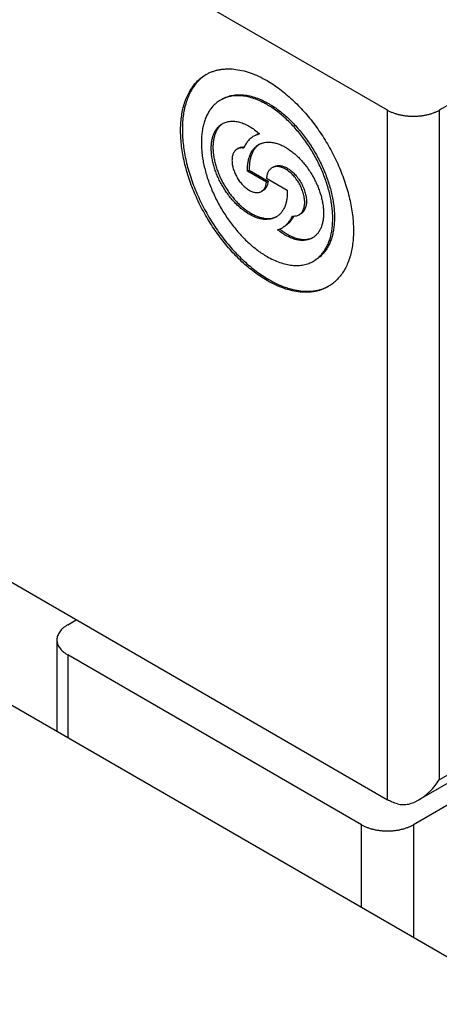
# Model space of a CAD drawing. Header units: inches. Extents: x 0 to 34, y 0 to 22.
# Tile 94 of 111: x 30.921 to 31.056, y 13.218 to 13.535. Entities that reach past the tile are written whole.
import ezdxf

# ---------------------------------------------------------------- set-up
doc = ezdxf.new("R2010")
doc.units = ezdxf.units.IN
doc.header["$LTSCALE"] = 1.87
doc.header["$MEASUREMENT"] = 0
doc.layers.get('0').update_dxf_attribs({"linetype": 'CONTINUOUS'})

msp = doc.modelspace()

# ---------------------------------------------------------------- linework, layer by layer
at = {"color": 7, "linetype": 'CONTINUOUS'}
for p, q in [((31.0396092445, 13.5053649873), (30.8948472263, 13.5889487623)), ((31.1272332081, 13.546313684), (31.0563125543, 13.5053649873)), ((31.0396092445, 13.2835679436), (31.0396092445, 13.5053649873)), ((31.0563125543, 13.5053649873), (31.0563125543, 13.2899968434)), ((30.9983900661, 13.497784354), (30.9965424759, 13.4970477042)), ((30.9917145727, 13.4932051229), (30.9911577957, 13.4928836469)), ((30.9945427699, 13.4857406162), (30.9950995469, 13.4860620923)), ((31.000634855, 13.4822231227), (30.9945427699, 13.4857406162)), ((30.9950995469, 13.4860620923), (31.001191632, 13.4825445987)), ((31.0029732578, 13.4871957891), (31.0024164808, 13.4868743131)), ((31.000634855, 13.4835089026), (31.0073314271, 13.4796423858)), ((31.000634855, 13.4822231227), (31.001191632, 13.4825445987)), ((30.999588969, 13.4795671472), (30.999032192, 13.4792456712)), ((31.0116987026, 13.472083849), (31.0111419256, 13.4717623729)), ((31.213122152, 13.3778739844), (31.0497269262, 13.2835316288)), ((31.0563125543, 13.2899968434), (31.2108162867, 13.3792053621)), ((30.8948472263, 13.3671517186), (31.0396092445, 13.2835679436)), ((30.8622932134, 13.3465454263), (31.0853373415, 13.2177616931)), ((30.9366055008, 13.3398293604), (30.9393866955, 13.3414351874)), ((30.9331461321, 13.3350072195), (30.9331461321, 13.3056355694)), ((31.0312575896, 13.2755341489), (30.9366055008, 13.3301850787)), ((30.9366055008, 13.3301850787), (30.9366055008, 13.30363816)), ((31.1426129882, 13.3301850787), (31.0479608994, 13.2755341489)), ((31.0312575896, 13.2489868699), (31.0312575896, 13.2755341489)), ((31.0479608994, 13.2755341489), (31.0479608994, 13.2393425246))]:
    msp.add_line(p, q, dxfattribs=at)
for centre, radius, start, end in [((30.9898963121, 13.4963576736), 0.0058095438, 123.0169645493, 126.3494911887), ((31.0005433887, 13.4913986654), 0.0068926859, 109.3739605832, 119.9788156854), ((31.0015797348, 13.489612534), 0.0058081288, 123.0312157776, 126.1548771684), ((31.0013992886, 13.4764403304), 0.005835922, 293.6902460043, 294.3711351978), ((31.0014090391, 13.4764189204), 0.0058123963, 294.3706722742, 296.6850720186), ((31.0005213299, 13.475772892), 0.0099318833, 332.7433480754, 333.5649362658), ((31.0020938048, 13.4740123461), 0.0073775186, 286.8705871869, 291.7814593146), ((31.0021745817, 13.4738075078), 0.0071573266, 291.9867023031, 299.984986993), ((31.0130864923, 13.4696873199), 0.0058285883, 293.6873041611, 295.1866030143)]:
    msp.add_arc(centre, radius, start, end, dxfattribs=at)
for points, knots in [([(31.0008210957, 13.4506139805), (31.0001255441, 13.4510155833), (30.9987366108, 13.4518786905), (30.996701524, 13.4533171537), (30.9946887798, 13.4549145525), (30.9927092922, 13.4566622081), (30.9907736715, 13.4585507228), (30.9888923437, 13.4605699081), (30.9870754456, 13.4627088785), (30.9853327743, 13.4649560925), (30.9836737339, 13.4672994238), (30.9821072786, 13.4697262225), (30.9806418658, 13.4722233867), (30.9792854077, 13.4747774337), (30.9780452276, 13.4773745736), (30.9769280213, 13.480000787), (30.975939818, 13.4826419), (30.9750859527, 13.4852836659), (30.9743710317, 13.487911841), (30.9737989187, 13.4905122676), (30.9733727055, 13.4930709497), (30.9730947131, 13.4955741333), (30.9729664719, 13.4980083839), (30.9729887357, 13.5003606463), (30.9731614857, 13.5026183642), (30.9734839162, 13.5047693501), (30.9738802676, 13.5064813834), (30.97427258, 13.5077842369), (30.974704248, 13.5090153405), (30.9753307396, 13.5104706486), (30.9762296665, 13.5120859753), (30.9772635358, 13.5135431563), (30.9784271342, 13.5148336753), (30.9797139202, 13.5159496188), (30.9806514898, 13.5165741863), (30.9811351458, 13.5168534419)], [0, 0, 0, 0, 0.0306653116, 0.0623883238, 0.0951022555, 0.1287253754, 0.163163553, 0.198312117, 0.2340576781, 0.2702798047, 0.3068526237, 0.3436463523, 0.3805287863, 0.4173667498, 0.4540275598, 0.4903804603, 0.5262981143, 0.5616581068, 0.5963445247, 0.6302496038, 0.6632755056, 0.6953361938, 0.7263595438, 0.7562895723, 0.7850890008, 0.8127419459, 0.8392569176, 0.8521008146, 0.8646761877, 0.8890532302, 0.9124932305, 0.935128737, 0.9571250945, 0.9786767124, 1, 1, 1, 1]), ([(30.9811434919, 13.5168401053), (30.980911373, 13.5166904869), (30.980455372, 13.5163757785), (30.9795786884, 13.5156860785), (30.9785513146, 13.5147100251), (30.977446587, 13.5133760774), (30.9764701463, 13.5118821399), (30.9756269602, 13.5102366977), (30.9749209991, 13.5084486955), (30.9743555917, 13.5065276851), (30.9739333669, 13.5044837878), (30.9736562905, 13.5023277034), (30.9735256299, 13.5000706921), (30.9735419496, 13.49772454), (30.9737050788, 13.4953015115), (30.9740141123, 13.4928142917), (30.9744673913, 13.49027592), (30.975062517, 13.487699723), (30.975796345, 13.4850992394), (30.9766650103, 13.48248815), (30.9776639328, 13.4798801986), (30.9787878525, 13.4772891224), (30.9800308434, 13.4747285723), (30.9813863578, 13.4722120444), (30.9828472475, 13.4697528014), (30.9844058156, 13.4673638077), (30.9860538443, 13.4650576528), (30.9877826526, 13.4628464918), (30.9895831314, 13.4607419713), (30.9914458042, 13.4587551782), (30.9933608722, 13.4568965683), (30.9953182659, 13.4551759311), (30.9973077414, 13.4536022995), (30.9993187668, 13.4521840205), (31.0006908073, 13.4513321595), (31.0013778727, 13.4509354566)], [0, 0, 0, 0, 0.0106307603, 0.0213110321, 0.0429175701, 0.0650336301, 0.0878388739, 0.1114834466, 0.136085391, 0.1617305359, 0.1884739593, 0.2163424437, 0.2453372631, 0.2754370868, 0.306600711, 0.3387696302, 0.371870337, 0.405816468, 0.4405106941, 0.4758465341, 0.5117099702, 0.5479810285, 0.5845352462, 0.6212451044, 0.6579814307, 0.6946147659, 0.7310167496, 0.7670615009, 0.8026270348, 0.8375967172, 0.8718607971, 0.9053179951, 0.9378772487, 0.9694594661, 1, 1, 1, 1]), ([(30.9811351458, 13.5168534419), (30.981457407, 13.5170395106), (30.9821197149, 13.5173851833), (30.9831572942, 13.5178192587), (30.9842375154, 13.5181684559), (30.9853575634, 13.5184319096), (30.9865147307, 13.5186090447), (30.9881219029, 13.5187311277), (30.9902181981, 13.5186583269), (30.9928005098, 13.5182249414), (30.9954563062, 13.5174506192), (30.9981603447, 13.5163439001), (30.9999329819, 13.5154157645), (31.0008210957, 13.5149029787)], [0, 0, 0, 0, 0.0539094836, 0.108077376, 0.1627559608, 0.2181857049, 0.2745904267, 0.3321734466, 0.4514986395, 0.5773848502, 0.7105731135, 0.8514316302, 1, 1, 1, 1]), ([(31.0008210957, 13.5149029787), (31.0015166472, 13.5145013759), (31.0029055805, 13.5136382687), (31.0049406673, 13.5121998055), (31.0069534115, 13.5106024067), (31.0089328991, 13.5088547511), (31.0108685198, 13.5069662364), (31.0127498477, 13.5049470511), (31.0145667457, 13.5028080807), (31.016309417, 13.5005608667), (31.0179684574, 13.4982175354), (31.0195349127, 13.4957907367), (31.0210003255, 13.4932935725), (31.0223567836, 13.4907395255), (31.0235969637, 13.4881423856), (31.02471417, 13.4855161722), (31.0257023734, 13.4828750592), (31.0265562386, 13.4802332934), (31.0272711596, 13.4776051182), (31.0278432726, 13.4750046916), (31.0282694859, 13.4724460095), (31.0285474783, 13.4699428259), (31.0286757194, 13.4675085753), (31.0286534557, 13.4651563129), (31.0284807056, 13.462898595), (31.0281582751, 13.4607476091), (31.0277619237, 13.4590355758), (31.0273696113, 13.4577327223), (31.0269379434, 13.4565016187), (31.0263114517, 13.4550463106), (31.0254125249, 13.4534309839), (31.0243786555, 13.4519738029), (31.0232150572, 13.4506832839), (31.0219282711, 13.4495673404), (31.0209907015, 13.4489427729), (31.0205070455, 13.4486635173)], [0, 0, 0, 0, 0.0306653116, 0.0623883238, 0.0951022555, 0.1287253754, 0.163163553, 0.198312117, 0.2340576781, 0.2702798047, 0.3068526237, 0.3436463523, 0.3805287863, 0.4173667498, 0.4540275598, 0.4903804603, 0.5262981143, 0.5616581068, 0.5963445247, 0.6302496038, 0.6632755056, 0.6953361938, 0.7263595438, 0.7562895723, 0.7850890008, 0.8127419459, 0.8392569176, 0.8521008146, 0.8646761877, 0.8890532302, 0.9124932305, 0.935128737, 0.9571250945, 0.9786767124, 1, 1, 1, 1]), ([(31.0008210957, 13.5071882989), (31.0001461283, 13.5075780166), (30.9987989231, 13.5082834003), (30.9967438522, 13.5091245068), (30.994725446, 13.5097129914), (30.9927628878, 13.5100423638), (30.9911697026, 13.5100976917), (30.989948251, 13.5100049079), (30.9890688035, 13.5098702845), (30.9882175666, 13.509670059), (30.9873965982, 13.5094046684), (30.9866080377, 13.5090747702), (30.9861046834, 13.5088120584), (30.985859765, 13.5086706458)], [0, 0, 0, 0, 0.1485684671, 0.2894269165, 0.4226151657, 0.5485013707, 0.6678265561, 0.7254095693, 0.7818142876, 0.8372440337, 0.8919226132, 0.9460905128, 1, 1, 1, 1]), ([(30.9864165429, 13.5089921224), (30.9866614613, 13.509133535), (30.9871648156, 13.5093962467), (30.9879533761, 13.5097261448), (30.9887743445, 13.5099915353), (30.9896255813, 13.5101917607), (30.9905050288, 13.510326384), (30.9917264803, 13.5104191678), (30.9933196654, 13.5103638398), (30.9952822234, 13.5100344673), (30.9973006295, 13.5094459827), (30.9993557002, 13.5086048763), (31.0007029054, 13.5078994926), (31.0013778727, 13.507509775)], [0, 0, 0, 0, 0.0539094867, 0.1080773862, 0.1627559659, 0.2181857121, 0.2745904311, 0.3321734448, 0.4514986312, 0.5773848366, 0.7105730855, 0.8514315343, 1, 1, 1, 1]), ([(30.985859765, 13.5086706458), (30.9854921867, 13.5084584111), (30.9847796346, 13.5079837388), (30.9838016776, 13.5071356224), (30.9829173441, 13.5061548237), (30.9821316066, 13.5050473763), (30.9814484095, 13.5038196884), (30.9808711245, 13.5024786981), (30.980402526, 13.5010317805), (30.980044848, 13.4994867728), (30.9797997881, 13.4978519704), (30.9796685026, 13.4961361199), (30.9796515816, 13.4943483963), (30.9797490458, 13.4924983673), (30.9799603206, 13.4905959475), (30.9802842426, 13.48865135), (30.9807190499, 13.4866750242), (30.9812623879, 13.4846776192), (30.9819113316, 13.4826698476), (30.9829180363, 13.4799793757), (30.9844172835, 13.4766623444), (30.9865562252, 13.4728342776), (30.9886013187, 13.4698072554), (30.9903743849, 13.4675207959), (30.9917552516, 13.465895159), (30.9931850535, 13.4643605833), (30.9946561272, 13.462925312), (30.9961605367, 13.4615970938), (30.997690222, 13.4603830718), (30.9992368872, 13.4592898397), (31.0002924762, 13.4586338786), (31.0008210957, 13.4583286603)], [0, 0, 0, 0, 0.0213245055, 0.0428773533, 0.0648749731, 0.0875117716, 0.11095312, 0.1353315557, 0.1607459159, 0.187262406, 0.2149169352, 0.2437180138, 0.2736497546, 0.304674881, 0.3367374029, 0.3697651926, 0.4036722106, 0.4383606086, 0.4737226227, 0.5096423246, 0.582643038, 0.6563509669, 0.7297047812, 0.7659289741, 0.8016765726, 0.8368271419, 0.8712672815, 0.9048923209, 0.9376081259, 0.9693329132, 1, 1, 1, 1]), ([(31.0157824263, 13.4568463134), (31.0161500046, 13.4570585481), (31.0168625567, 13.4575332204), (31.0178405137, 13.4583813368), (31.0187248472, 13.4593621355), (31.0195105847, 13.4604695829), (31.0201937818, 13.4616972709), (31.0207710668, 13.4630382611), (31.0212396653, 13.4644851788), (31.0215973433, 13.4660301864), (31.0218424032, 13.4676649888), (31.0219736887, 13.4693808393), (31.0219906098, 13.4711685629), (31.0218931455, 13.4730185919), (31.0216818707, 13.4749210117), (31.0213579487, 13.4768656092), (31.0209231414, 13.478841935), (31.0203798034, 13.48083934), (31.0197308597, 13.4828471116), (31.018724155, 13.4855375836), (31.0172249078, 13.4888546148), (31.0150859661, 13.4926826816), (31.0130408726, 13.4957097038), (31.0112678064, 13.4979961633), (31.0098869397, 13.4996218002), (31.0084571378, 13.5011563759), (31.0069860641, 13.5025916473), (31.0054816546, 13.5039198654), (31.0039519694, 13.5051338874), (31.0024053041, 13.5062271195), (31.0013497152, 13.5068830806), (31.0008210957, 13.5071882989)], [0, 0, 0, 0, 0.0213245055, 0.0428773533, 0.0648749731, 0.0875117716, 0.11095312, 0.1353315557, 0.1607459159, 0.187262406, 0.2149169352, 0.2437180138, 0.2736497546, 0.304674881, 0.3367374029, 0.3697651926, 0.4036722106, 0.4383606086, 0.4737226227, 0.5096423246, 0.582643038, 0.6563509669, 0.7297047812, 0.7659289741, 0.8016765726, 0.8368271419, 0.8712672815, 0.9048923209, 0.9376081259, 0.9693329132, 1, 1, 1, 1]), ([(31.0013778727, 13.507509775), (31.0019064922, 13.5072045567), (31.0029620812, 13.5065485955), (31.0045087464, 13.5054553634), (31.0060384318, 13.5042413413), (31.0075428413, 13.5029131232), (31.009013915, 13.5014778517), (31.0104437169, 13.499943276), (31.0118245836, 13.4983176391), (31.0135976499, 13.4960311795), (31.0156427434, 13.4930041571), (31.0177816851, 13.4891760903), (31.0192809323, 13.4858590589), (31.020287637, 13.4831685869), (31.0209365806, 13.4811608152), (31.0214799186, 13.4791634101), (31.0219147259, 13.4771870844), (31.0222386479, 13.4752424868), (31.0224499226, 13.473340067), (31.0225473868, 13.471490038), (31.0225304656, 13.4697023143), (31.0223991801, 13.4679864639), (31.0221541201, 13.4663516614), (31.021796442, 13.4648066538), (31.0213278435, 13.4633597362), (31.0207505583, 13.462018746), (31.0200673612, 13.4607910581), (31.0192816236, 13.4596836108), (31.01839729, 13.4587028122), (31.0174193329, 13.4578546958), (31.0167067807, 13.4573800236), (31.0163392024, 13.4571677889)], [0, 0, 0, 0, 0.0306670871, 0.0623918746, 0.0951076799, 0.1287327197, 0.1631728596, 0.1983234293, 0.2340710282, 0.2702952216, 0.3436490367, 0.4173569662, 0.49035768, 0.5262773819, 0.5616393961, 0.596327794, 0.630234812, 0.6632626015, 0.6953251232, 0.7263502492, 0.7562819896, 0.7850830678, 0.8127375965, 0.8392540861, 0.8646684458, 0.8890468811, 0.912488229, 0.9351250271, 0.9571226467, 0.9786754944, 1, 1, 1, 1]), ([(31.0563125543, 13.5053649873), (31.0560327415, 13.5052034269), (31.0554460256, 13.5048977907), (31.0545149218, 13.5045007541), (31.0535211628, 13.5041581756), (31.0524742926, 13.5038733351), (31.051384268, 13.503648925), (31.0502615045, 13.5034870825), (31.0491167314, 13.5033893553), (31.0479608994, 13.5033566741), (31.0468050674, 13.5033893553), (31.0456602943, 13.5034870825), (31.0445375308, 13.503648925), (31.0434475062, 13.5038733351), (31.042400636, 13.5041581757), (31.041406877, 13.5045007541), (31.0404757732, 13.5048977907), (31.0398890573, 13.5052034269), (31.0396092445, 13.5053649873)], [0, 0, 0, 0, 0.055839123, 0.114179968, 0.1747838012, 0.2373540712, 0.3015492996, 0.3669929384, 0.4332828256, 0.5000000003, 0.5667171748, 0.633007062, 0.6984507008, 0.762645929, 0.8252161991, 0.8858200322, 0.9441608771, 1, 1, 1, 1]), ([(31.0037568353, 13.471062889), (31.003615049, 13.4709810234), (31.0033236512, 13.470828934), (31.0028671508, 13.4706379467), (31.002391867, 13.4704843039), (31.0017290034, 13.4703283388), (31.0008540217, 13.4702306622), (30.9997606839, 13.470268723), (30.9986243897, 13.4704593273), (30.9974559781, 13.4707999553), (30.9962661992, 13.4712868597), (30.9950660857, 13.4719151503), (30.9938668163, 13.4726787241), (30.9926796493, 13.4735702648), (30.9915157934, 13.4745812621), (30.9903862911, 13.4757020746), (30.9893018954, 13.4769220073), (30.9882729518, 13.4782294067), (30.9873092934, 13.4796117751), (30.9864201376, 13.4810558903), (30.9856139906, 13.4825479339), (30.9848985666, 13.4840736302), (30.9842807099, 13.4856183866), (30.9837663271, 13.4871674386), (30.983360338, 13.4887060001), (30.9830666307, 13.4902194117), (30.9828880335, 13.4916932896), (30.9828263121, 13.4931136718), (30.9828821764, 13.4944671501), (30.9830553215, 13.495740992), (30.9833444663, 13.496923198), (30.9837474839, 13.4980025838), (30.9842611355, 13.4989685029), (30.9847831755, 13.4996774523), (30.9852496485, 13.5001735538), (30.9856203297, 13.5005083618), (30.9860139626, 13.5008082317), (30.9862913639, 13.5009845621), (30.9864331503, 13.5010664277)], [0, 0, 0, 0, 0.0112447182, 0.022543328, 0.033948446, 0.0455102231, 0.0692690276, 0.0941582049, 0.1204157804, 0.1481963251, 0.1775766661, 0.2085650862, 0.2411113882, 0.2751163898, 0.3104403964, 0.3469107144, 0.3843282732, 0.4224735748, 0.4611121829, 0.499999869, 0.5388875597, 0.5775261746, 0.6156714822, 0.653089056, 0.6895593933, 0.7248834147, 0.7588884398, 0.7914347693, 0.8224232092, 0.8518035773, 0.8795841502, 0.9058417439, 0.9307309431, 0.9544897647, 0.9660515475, 0.9774566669, 0.9887552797, 1, 1, 1, 1]), ([(30.9864327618, 13.5010218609), (30.9861777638, 13.5008325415), (30.985691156, 13.5004053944), (30.9850589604, 13.4996461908), (30.9845224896, 13.4987700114), (30.9840861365, 13.4977854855), (30.9837529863, 13.4967015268), (30.9835254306, 13.4955277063), (30.9834050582, 13.4942742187), (30.9833926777, 13.492951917), (30.9834882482, 13.491572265), (30.9836908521, 13.4901472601), (30.9839986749, 13.4886893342), (30.9844089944, 13.487211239), (30.9849182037, 13.4857259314), (30.9855218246, 13.4842464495), (30.9862145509, 13.4827857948), (30.9869902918, 13.4813568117), (30.987842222, 13.4799720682), (30.9887628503, 13.4786437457), (30.9897440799, 13.4773835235), (30.9907772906, 13.4762024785), (30.9918534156, 13.4751109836), (30.9929630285, 13.4741186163), (30.9940964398, 13.4732340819), (30.9952437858, 13.472465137), (30.996395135, 13.4718185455), (30.9975405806, 13.4713000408), (30.9986703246, 13.4709143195), (30.9997747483, 13.4706650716), (31.0008443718, 13.4705549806), (31.0018699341, 13.4705858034), (31.0028417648, 13.4707580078), (31.0034534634, 13.4709686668), (31.0037441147, 13.4710961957)], [0, 0, 0, 0, 0.0224850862, 0.0456117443, 0.0696956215, 0.0949850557, 0.1216553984, 0.1498113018, 0.1794932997, 0.2106860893, 0.2433267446, 0.2773124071, 0.3125070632, 0.3487475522, 0.385848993, 0.4236095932, 0.4618152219, 0.5002436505, 0.5386686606, 0.5768641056, 0.6146079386, 0.6516863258, 0.6878979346, 0.723058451, 0.7570054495, 0.7896038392, 0.820751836, 0.8503878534, 0.8784981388, 0.9051250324, 0.9303752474, 0.9544263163, 0.9775287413, 1, 1, 1, 1]), ([(30.9864331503, 13.5010664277), (30.9866241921, 13.5011767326), (30.9870210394, 13.5013764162), (30.9876505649, 13.5016077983), (30.9883125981, 13.5017706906), (30.9890039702, 13.5018644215), (30.9897215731, 13.5018887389), (30.9904622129, 13.5018436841), (30.9912226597, 13.5017295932), (30.9919996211, 13.5015470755), (30.9927897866, 13.5012970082), (30.9938757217, 13.5008673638), (30.9952453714, 13.5001613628), (30.9968554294, 13.4990863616), (30.9978827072, 13.4982409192), (30.9983900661, 13.497784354)], [0, 0, 0, 0, 0.0501055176, 0.1006446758, 0.152032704, 0.2046504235, 0.2588321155, 0.314858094, 0.3729514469, 0.4332782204, 0.4959499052, 0.5610272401, 0.6983520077, 0.8449717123, 1, 1, 1, 1]), ([(30.9965424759, 13.4970477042), (30.9963663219, 13.4969459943), (30.996022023, 13.4967260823), (30.9955350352, 13.4963500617), (30.9950781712, 13.4959285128), (30.9945053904, 13.4953014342), (30.9938701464, 13.4944020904), (30.9934721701, 13.4936062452), (30.9932960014, 13.4931874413)], [0, 0, 0, 0, 0.118907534, 0.2384445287, 0.3592238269, 0.4818267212, 0.734399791, 1, 1, 1, 1]), ([(30.9945427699, 13.4857406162), (30.9945239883, 13.4862280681), (30.9945270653, 13.4871792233), (30.9946632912, 13.4885600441), (30.99492993, 13.4898432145), (30.9953248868, 13.4910151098), (30.9958447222, 13.4920629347), (30.9963842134, 13.492830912), (30.9968711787, 13.4933660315), (30.9972597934, 13.4937255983), (30.997674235, 13.4940461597), (30.9979673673, 13.4942335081), (30.9981173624, 13.4943201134)], [0, 0, 0, 0, 0.1499558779, 0.2919281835, 0.4258394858, 0.5519758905, 0.6710454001, 0.7842187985, 0.8391368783, 0.893228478, 0.9467569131, 1, 1, 1, 1]), ([(30.9981399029, 13.4942924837), (30.9978792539, 13.4941009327), (30.9973820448, 13.4936673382), (30.9967376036, 13.4928936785), (30.9961926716, 13.4919986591), (30.9957518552, 13.4909914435), (30.995418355, 13.4898815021), (30.9951946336, 13.488678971), (30.9950822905, 13.4873947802), (30.9950821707, 13.4865130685), (30.9950995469, 13.4860620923)], [0, 0, 0, 0, 0.1063977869, 0.215871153, 0.3299717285, 0.4499139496, 0.5765467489, 0.710366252, 0.851549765, 1, 1, 1, 1]), ([(30.9981173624, 13.4943201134), (30.9982591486, 13.4944019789), (30.998550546, 13.4945540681), (30.9990070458, 13.4947450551), (30.9994823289, 13.4948986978), (31.0001451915, 13.4950546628), (31.001020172, 13.4951523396), (31.002113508, 13.4951142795), (31.0032498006, 13.4949236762), (31.0044182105, 13.4945830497), (31.0056079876, 13.4940961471), (31.0068080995, 13.4934678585), (31.0080073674, 13.4927042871), (31.0091945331, 13.4918127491), (31.0103583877, 13.4908017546), (31.0114878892, 13.4896809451), (31.0125722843, 13.4884610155), (31.0136012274, 13.4871536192), (31.014564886, 13.4857712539), (31.0154540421, 13.4843271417), (31.0162601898, 13.4828351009), (31.0169756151, 13.4813094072), (31.0175934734, 13.4797646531), (31.018107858, 13.4782156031), (31.0185138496, 13.4766770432), (31.0188075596, 13.4751636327), (31.0189861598, 13.4736897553), (31.0190478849, 13.4722693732), (31.0189920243, 13.4709158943), (31.0188188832, 13.4696420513), (31.0185297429, 13.4684598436), (31.0181267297, 13.4673804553), (31.0176130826, 13.4664145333), (31.0170910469, 13.4657055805), (31.016624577, 13.4652094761), (31.0162538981, 13.4648746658), (31.0158602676, 13.4645747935), (31.0155828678, 13.4643984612), (31.0154410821, 13.4643165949)], [0, 0, 0, 0, 0.0112447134, 0.0225433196, 0.0339484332, 0.0455102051, 0.0692689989, 0.0941581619, 0.1204157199, 0.1481962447, 0.177576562, 0.2085649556, 0.2411112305, 0.2751162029, 0.3104401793, 0.3469104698, 0.3843280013, 0.4224732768, 0.4611118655, 0.4999995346, 0.5388872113, 0.5775258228, 0.6156711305, 0.6530887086, 0.6895590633, 0.7248831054, 0.7588881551, 0.7914345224, 0.8224230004, 0.8518034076, 0.8795840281, 0.9058416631, 0.930730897, 0.9544897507, 0.9660515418, 0.9774566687, 0.9887552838, 1, 1, 1, 1]), ([(30.9911578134, 13.4928836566), (30.991028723, 13.4928091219), (30.9907805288, 13.4926359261), (30.9904525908, 13.4923131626), (30.9901705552, 13.4919300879), (30.9899370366, 13.4914910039), (30.9897538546, 13.491000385), (30.9896224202, 13.4904630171), (30.9895437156, 13.4898839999), (30.9895183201, 13.4892687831), (30.9895463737, 13.4886231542), (30.9896275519, 13.4879532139), (30.9897610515, 13.487265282), (30.9900099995, 13.4863219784), (30.9904442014, 13.4851419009), (30.9911332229, 13.4837772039), (30.9919706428, 13.4824981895), (30.9927755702, 13.4815321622), (30.9934680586, 13.4808449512), (30.9939970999, 13.4803853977), (30.9945367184, 13.4799801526), (30.9950818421, 13.479633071), (30.995627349, 13.4793474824), (30.9961681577, 13.4791261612), (30.9966992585, 13.4789713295), (30.9972157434, 13.478884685), (30.9977127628, 13.478867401), (30.9981855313, 13.4789201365), (30.9986290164, 13.4790427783), (30.9989030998, 13.479171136), (30.9990321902, 13.4792456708)], [0, 0, 0, 0, 0.0225278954, 0.0454805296, 0.0692442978, 0.0941386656, 0.1204017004, 0.1481880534, 0.1775745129, 0.2085693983, 0.2411225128, 0.275134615, 0.3104660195, 0.3469439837, 0.4224885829, 0.4999995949, 0.577510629, 0.6530553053, 0.6895333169, 0.7248647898, 0.7588769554, 0.7914301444, 0.8224251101, 0.8518116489, 0.8795980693, 0.9058611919, 0.930755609, 0.9545194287, 0.9774720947, 1, 1, 1, 1]), ([(30.9932960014, 13.4931874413), (30.9931020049, 13.4932229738), (30.9927195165, 13.4932661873), (30.9921565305, 13.4932385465), (30.9916304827, 13.4931158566), (30.9913079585, 13.4929703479), (30.9911578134, 13.4928836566)], [0, 0, 0, 0, 0.268567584, 0.5218482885, 0.7639079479, 1, 1, 1, 1]), ([(30.9917145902, 13.4932051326), (30.9918403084, 13.4932777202), (30.9921067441, 13.49340323), (30.992537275, 13.4935253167), (30.9929957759, 13.4935811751), (30.9933092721, 13.4935743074), (30.9934683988, 13.4935607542)], [0, 0, 0, 0, 0.2397962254, 0.4838864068, 0.7361961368, 1, 1, 1, 1]), ([(31.0029732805, 13.487195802), (31.0031163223, 13.4872783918), (31.0034200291, 13.4874206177), (31.0039114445, 13.4875565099), (31.0044353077, 13.4876149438), (31.0049860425, 13.4875957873), (31.0055583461, 13.4874997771), (31.0061468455, 13.4873282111), (31.0067461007, 13.487082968), (31.0073505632, 13.4867665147), (31.0079545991, 13.4863819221), (31.0085525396, 13.4859328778), (31.0091387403, 13.4854236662), (31.0097076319, 13.4848591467), (31.0102538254, 13.4842446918), (31.0109483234, 13.4833621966), (31.0117259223, 13.4821745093), (31.0123657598, 13.4809072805), (31.0127828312, 13.4798646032), (31.0130419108, 13.4790843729), (31.0132463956, 13.47830945), (31.0133943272, 13.4775471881), (31.0134842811, 13.4768048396), (31.0135153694, 13.476089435), (31.0134872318, 13.4754077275), (31.0134000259, 13.4747661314), (31.0132543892, 13.4741706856), (31.013051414, 13.4736270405), (31.0127926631, 13.4731404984), (31.0124801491, 13.47271602), (31.0121167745, 13.4723583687), (31.0118417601, 13.4721664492), (31.0116987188, 13.4720838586)], [0, 0, 0, 0, 0.0225263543, 0.0454774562, 0.0692396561, 0.0941324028, 0.1203937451, 0.1481782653, 0.1775628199, 0.2085556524, 0.2411066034, 0.2751164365, 0.3104454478, 0.3469209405, 0.3843437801, 0.4224944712, 0.5000001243, 0.5775057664, 0.6156564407, 0.6530792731, 0.6895547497, 0.7248837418, 0.7588935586, 0.7914444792, 0.8224372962, 0.8518218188, 0.8796063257, 0.9058676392, 0.9307603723, 0.9545225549, 0.9774736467, 1, 1, 1, 1]), ([(31.0024165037, 13.4868743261), (31.0022899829, 13.4868012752), (31.0020458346, 13.4866345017), (31.001717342, 13.4863294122), (31.0014278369, 13.4859712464), (31.0011795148, 13.4855631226), (31.0009740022, 13.4851083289), (31.0008126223, 13.4846103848), (31.0006963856, 13.4840730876), (31.0006505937, 13.483700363), (31.000634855, 13.4835089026)], [0, 0, 0, 0, 0.1107014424, 0.2230449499, 0.3385549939, 0.4585450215, 0.5840615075, 0.7158650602, 0.8544348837, 1, 1, 1, 1]), ([(31.011141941, 13.471762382), (31.0112849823, 13.4718449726), (31.0115599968, 13.472036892), (31.0119233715, 13.4723945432), (31.0122358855, 13.4728190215), (31.0124946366, 13.4733055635), (31.0126976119, 13.4738492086), (31.0128432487, 13.4744446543), (31.0129304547, 13.4750862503), (31.0129585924, 13.4757679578), (31.0129275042, 13.4764833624), (31.0128375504, 13.4772257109), (31.0126896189, 13.4779879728), (31.0124851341, 13.4787628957), (31.0122260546, 13.4795431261), (31.0118089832, 13.4805858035), (31.0111691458, 13.4818530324), (31.0103915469, 13.4830407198), (31.009697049, 13.483923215), (31.0091508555, 13.48453767), (31.0085819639, 13.4851021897), (31.0079957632, 13.4856114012), (31.0073978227, 13.4860604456), (31.0067937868, 13.4864450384), (31.0061893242, 13.4867614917), (31.0055900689, 13.4870067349), (31.0050015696, 13.487178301), (31.0044292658, 13.4872743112), (31.0038785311, 13.4872934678), (31.0033546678, 13.4872350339), (31.0028632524, 13.4870991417), (31.0025595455, 13.4869569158), (31.0024165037, 13.4868743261)], [0, 0, 0, 0, 0.0225263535, 0.0454774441, 0.0692396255, 0.0941323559, 0.1203936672, 0.1481781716, 0.1775626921, 0.2085555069, 0.2411064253, 0.2751162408, 0.3104452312, 0.3469207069, 0.3843435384, 0.422494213, 0.4999998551, 0.5775055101, 0.6156562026, 0.6530790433, 0.689554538, 0.7248835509, 0.7588933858, 0.7914443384, 0.8224371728, 0.851821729, 0.8796062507, 0.9058675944, 0.9307603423, 0.9545225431, 0.9774736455, 1, 1, 1, 1]), ([(30.9990321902, 13.4792456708), (30.9991447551, 13.479310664), (30.9993620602, 13.4794587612), (30.9996549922, 13.4797291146), (30.9999138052, 13.4800460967), (31.0001365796, 13.4804070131), (31.0003219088, 13.4808090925), (31.0005222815, 13.4814103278), (31.0006045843, 13.481892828), (31.000634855, 13.4822231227)], [0, 0, 0, 0, 0.1110277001, 0.2236570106, 0.3393779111, 0.4594793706, 0.5849950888, 0.7166844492, 1, 1, 1, 1]), ([(31.001191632, 13.4825445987), (31.0011613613, 13.4822143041), (31.0010790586, 13.4817318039), (31.0008786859, 13.4811305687), (31.0006933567, 13.4807284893), (31.0004705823, 13.480367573), (31.0002117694, 13.4800505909), (30.9999188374, 13.4797802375), (30.9997015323, 13.4796321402), (30.9995889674, 13.479567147)], [0, 0, 0, 0, 0.2833155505, 0.4150049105, 0.5405206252, 0.6606220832, 0.7763429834, 0.8889722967, 1, 1, 1, 1]), ([(31.0073314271, 13.4796423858), (31.0073502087, 13.479154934), (31.0073471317, 13.4782037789), (31.0072109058, 13.4768229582), (31.0069442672, 13.4755397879), (31.0065493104, 13.4743678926), (31.0060294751, 13.4733200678), (31.005489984, 13.4725520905), (31.0050030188, 13.472016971), (31.0046144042, 13.4716574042), (31.0041999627, 13.4713368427), (31.0039068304, 13.4711494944), (31.0037568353, 13.471062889)], [0, 0, 0, 0, 0.1499558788, 0.2919281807, 0.4258394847, 0.5519758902, 0.6710453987, 0.7842187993, 0.8391368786, 0.8932284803, 0.9467569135, 1, 1, 1, 1]), ([(31.0090266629, 13.4713864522), (31.0092186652, 13.4713623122), (31.0095970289, 13.4713397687), (31.0101516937, 13.4713906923), (31.0106713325, 13.4715273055), (31.0109916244, 13.4716755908), (31.011141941, 13.471762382)], [0, 0, 0, 0, 0.2657088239, 0.5183926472, 0.7616707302, 1, 1, 1, 1]), ([(31.0057516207, 13.4676081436), (31.005926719, 13.4677092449), (31.0062692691, 13.4679270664), (31.0067552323, 13.4682976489), (31.0072127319, 13.4687115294), (31.0077883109, 13.4693249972), (31.0084319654, 13.4702017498), (31.0088429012, 13.4709780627), (31.0090266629, 13.4713864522)], [0, 0, 0, 0, 0.1193860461, 0.2393483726, 0.3604500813, 0.4832271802, 0.7355733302, 1, 1, 1, 1]), ([(31.0093504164, 13.4712243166), (31.009168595, 13.4708714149), (31.0087695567, 13.4701999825), (31.0081667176, 13.4694419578), (31.0076361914, 13.4689073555), (31.0072174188, 13.4685438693), (31.006775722, 13.4682157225), (31.0064662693, 13.4680207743), (31.0063083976, 13.4679296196)], [0, 0, 0, 0, 0.2620607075, 0.5139672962, 0.6370990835, 0.7588482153, 0.8796604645, 1, 1, 1, 1]), ([(31.0154410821, 13.4643165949), (31.0152614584, 13.464212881), (31.0148892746, 13.4640239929), (31.0143005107, 13.4638007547), (31.0136826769, 13.4636379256), (31.013038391, 13.4635361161), (31.0123701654, 13.4634956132), (31.0114354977, 13.4635238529), (31.010476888, 13.4636783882), (31.0095117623, 13.4639441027), (31.008497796, 13.4642998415), (31.0072141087, 13.4648962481), (31.0056950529, 13.4658198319), (31.0047189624, 13.4665541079), (31.0042348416, 13.4669523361)], [0, 0, 0, 0, 0.0509328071, 0.1022558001, 0.1543445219, 0.2075468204, 0.2621726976, 0.3184876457, 0.436912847, 0.4994073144, 0.5641763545, 0.700583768, 0.8460677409, 1, 1, 1, 1]), ([(31.0048969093, 13.4671877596), (31.005347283, 13.4668220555), (31.0062546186, 13.4661445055), (31.0076631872, 13.4652811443), (31.0090687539, 13.4646064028), (31.0104535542, 13.4641295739), (31.0117999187, 13.4638576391), (31.0128914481, 13.4638054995), (31.0137218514, 13.4638740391), (31.0143151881, 13.4639773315), (31.0148853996, 13.4641329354), (31.0152506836, 13.4642719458), (31.0154280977, 13.4643497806)], [0, 0, 0, 0, 0.1521140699, 0.2964734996, 0.4325298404, 0.560109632, 0.6794984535, 0.7915235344, 0.8452482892, 0.8977182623, 0.9492027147, 1, 1, 1, 1]), ([(31.0008210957, 13.4583286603), (31.001496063, 13.4579389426), (31.0028432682, 13.4572335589), (31.0048983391, 13.4563924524), (31.0069167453, 13.4558039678), (31.0088793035, 13.4554745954), (31.0104724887, 13.4554192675), (31.0116939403, 13.4555120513), (31.0125733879, 13.4556466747), (31.0134246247, 13.4558469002), (31.0142455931, 13.4561122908), (31.0150341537, 13.456442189), (31.0155375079, 13.4567049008), (31.0157824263, 13.4568463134)], [0, 0, 0, 0, 0.1485684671, 0.2894269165, 0.4226151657, 0.5485013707, 0.6678265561, 0.7254095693, 0.7818142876, 0.8372440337, 0.8919226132, 0.9460905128, 1, 1, 1, 1]), ([(31.0205070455, 13.4486635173), (31.0201847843, 13.4484774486), (31.0195224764, 13.4481317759), (31.0184848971, 13.4476977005), (31.0174046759, 13.4473485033), (31.0162846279, 13.4470850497), (31.0151274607, 13.4469079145), (31.0135202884, 13.4467858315), (31.0114239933, 13.4468586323), (31.0088416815, 13.4472920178), (31.0061858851, 13.44806634), (31.0034818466, 13.4491730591), (31.0017092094, 13.4501011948), (31.0008210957, 13.4506139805)], [0, 0, 0, 0, 0.0539094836, 0.108077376, 0.1627559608, 0.2181857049, 0.2745904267, 0.3321734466, 0.4514986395, 0.5773848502, 0.7105731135, 0.8514316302, 1, 1, 1, 1]), ([(31.0013778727, 13.4509354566), (31.0022348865, 13.4504406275), (31.0039456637, 13.4495417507), (31.00655436, 13.4484583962), (31.0091196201, 13.4476834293), (31.0116187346, 13.4472246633), (31.0136528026, 13.4471091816), (31.0152177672, 13.4471843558), (31.0163471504, 13.4473206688), (31.0174431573, 13.4475373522), (31.018503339, 13.4478339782), (31.0195251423, 13.4482098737), (31.0201807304, 13.448513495), (31.0205004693, 13.4486778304)], [0, 0, 0, 0, 0.1479425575, 0.2884935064, 0.42167419, 0.5477957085, 0.6674978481, 0.725274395, 0.7818497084, 0.8374031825, 0.8921336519, 0.9462565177, 1, 1, 1, 1]), ([(30.9366055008, 13.3398293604), (30.9363390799, 13.3396755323), (30.935832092, 13.3393541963), (30.9351390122, 13.3388176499), (30.9345395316, 13.3382438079), (30.9340396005, 13.3376378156), (30.9336443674, 13.3370050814), (30.9333582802, 13.3363513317), (30.9331849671, 13.3356831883), (30.9331461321, 13.3352308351), (30.9331461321, 13.3350072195)], [0, 0, 0, 0, 0.1486029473, 0.2894942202, 0.4227158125, 0.5486354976, 0.6679942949, 0.7819336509, 0.8919848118, 1, 1, 1, 1]), ([(30.9331461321, 13.3350072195), (30.9331461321, 13.334783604), (30.9331849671, 13.3343312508), (30.9333582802, 13.3336631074), (30.9336443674, 13.3330093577), (30.9340396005, 13.3323766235), (30.9345395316, 13.3317706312), (30.9351390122, 13.3311967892), (30.935832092, 13.3306602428), (30.9363390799, 13.3303389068), (30.9366055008, 13.3301850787)], [0, 0, 0, 0, 0.1080151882, 0.218066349, 0.3320057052, 0.4513645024, 0.5772841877, 0.7105057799, 0.8513970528, 1, 1, 1, 1]), ([(31.0497224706, 13.2835290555), (31.0500549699, 13.2837209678), (31.0507068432, 13.2841323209), (31.0516405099, 13.2848180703), (31.0525320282, 13.2855654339), (31.0536634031, 13.2866341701), (31.0549651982, 13.2880861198), (31.0558847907, 13.2893465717), (31.0563125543, 13.2899968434)], [0, 0, 0, 0, 0.1236858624, 0.2480600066, 0.3729618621, 0.4982371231, 0.7492338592, 1, 1, 1, 1]), ([(31.0428707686, 13.2822363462), (31.0422841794, 13.2823981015), (31.0414297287, 13.282684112), (31.0403537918, 13.2831626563), (31.0398506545, 13.2834285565), (31.0396092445, 13.2835679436)], [0, 0, 0, 0, 0.5169919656, 0.7631535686, 1, 1, 1, 1]), ([(31.0428707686, 13.2822363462), (31.0431521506, 13.2821587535), (31.0437274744, 13.2820431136), (31.0446068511, 13.2819850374), (31.0454913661, 13.2820333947), (31.0466681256, 13.2822268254), (31.0478183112, 13.2825925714), (31.0489208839, 13.2830885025), (31.0494579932, 13.2833764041), (31.0497224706, 13.2835290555)], [0, 0, 0, 0, 0.1224255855, 0.2452160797, 0.368719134, 0.493129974, 0.744650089, 0.8719181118, 1, 1, 1, 1]), ([(31.0312575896, 13.2755341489), (31.0315374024, 13.2753725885), (31.0321241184, 13.2750669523), (31.0330552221, 13.2746699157), (31.0340489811, 13.2743273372), (31.0350958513, 13.2740424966), (31.0361858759, 13.2738180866), (31.0373086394, 13.2736562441), (31.0384534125, 13.2735585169), (31.0396092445, 13.2735258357), (31.0407650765, 13.2735585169), (31.0419098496, 13.2736562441), (31.0430326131, 13.2738180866), (31.0441226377, 13.2740424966), (31.0451695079, 13.2743273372), (31.0461632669, 13.2746699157), (31.0470943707, 13.2750669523), (31.0476810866, 13.2753725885), (31.0479608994, 13.2755341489)], [0, 0, 0, 0, 0.0558391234, 0.1141799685, 0.1747838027, 0.2373540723, 0.3015493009, 0.366992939, 0.4332828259, 0.5000000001, 0.5667171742, 0.6330070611, 0.6984506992, 0.7626459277, 0.8252161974, 0.8858200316, 0.9441608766, 1, 1, 1, 1])]:
    msp.add_open_spline(points, degree=3, knots=knots, dxfattribs=at)
for points in [[(30.9864529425, 13.5010367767), (30.9864462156, 13.5010318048), (30.9864394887, 13.5010268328), (30.9864327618, 13.5010218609)], [(30.9981531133, 13.4943021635), (30.9981487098, 13.4942989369), (30.9981443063, 13.4942957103), (30.9981399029, 13.4942924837)], [(31.0048313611, 13.4671615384), (31.0048389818, 13.4671646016), (31.0048466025, 13.4671676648), (31.0048542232, 13.467170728)]]:
    msp.add_open_spline(points, degree=3, dxfattribs=at)

doc.saveas('drawing.dxf')
